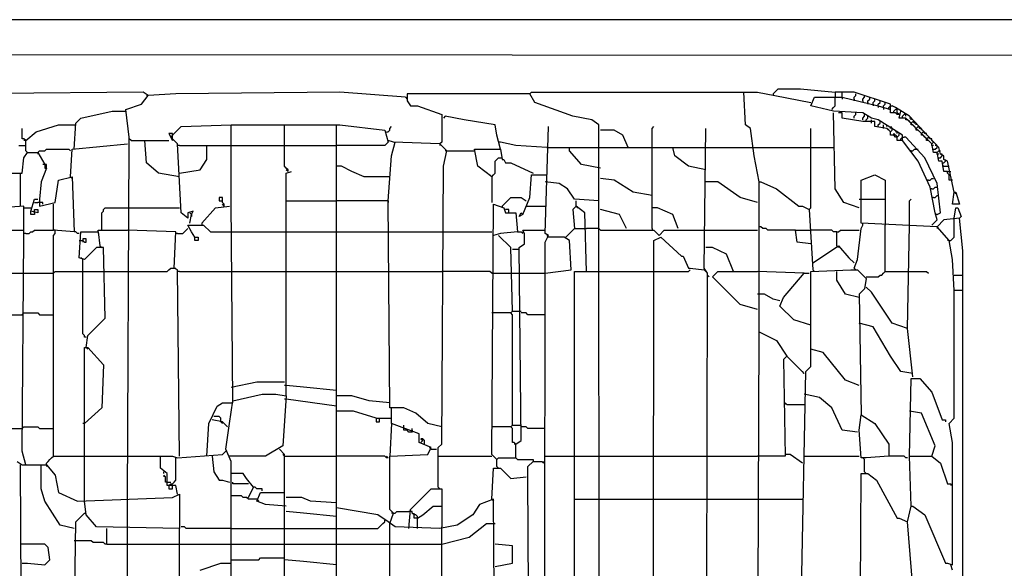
# Model space of a CAD drawing. Header units: millimetres. Extents: x 69081 to 158617, y -37521 to -9534.
# Tile 47 of 256: x 110895.57 to 110907.66, y -22212.29 to -22205.55. Entities that reach past the tile are written whole.
import ezdxf

# ---------------------------------------------------------------- set-up
doc = ezdxf.new("R2010")
doc.units = ezdxf.units.MM
doc.linetypes.add('MP', pattern=[0.25, 0.15, -0.1])
doc.layers.add('IS klimatyzacja', color=150, linetype='Continuous')

# ---------------------------------------------------------------- blocks, each defined once
blk = doc.blocks.new('73368f9c-78d1-4b18-a6a4-36eee93168d3')
at = {"color": 0}
for p, q in [((561.46, 773.2), (-592.94, 773.2)), ((-512.45, 759.07), (539.57, 758.37)), ((-338.76, 743.54), (-407.25, 742.83)), ((-339.47, 738.6), (-336.64, 742.13)), ((-336.64, 742.13), (-338.76, 743.54)), ((-336.64, 742.13), (-337.35, 742.13)), ((-325.34, 742.83), (-336.64, 742.13)), ((-258.27, 743.54), (-325.34, 742.83)), ((-231.44, 741.42), (-258.27, 743.54)), ((-231.44, 741.42), (-230.73, 740.72)), ((-180.6, 742.83), (-230.73, 742.83)), ((-230.73, 742.83), (-230.73, 740.01)), ((-180.6, 742.83), (-179.9, 743.54)), ((-178.49, 739.3), (-180.6, 742.83)), ((-179.9, 743.54), (-93.05, 743.54)), ((-92.35, 730.13), (-93.05, 743.54)), ((-93.05, 743.54), (-87.4, 743.54)), ((-87.4, 743.54), (-80.34, 742.13)), ((-81.05, 742.83), (-78.93, 744.95)), ((-81.05, 742.83), (-81.05, 742.13)), ((-80.34, 742.13), (-65.52, 739.3)), ((-78.93, 744.95), (-69.75, 744.95)), ((-69.75, 744.95), (-55.63, 743.54)), ((-65.52, 737.89), (-64.1, 741.42)), ((-64.1, 741.42), (-52.81, 741.42)), ((-47.87, 743.54), (-55.63, 743.54)), ((-55.63, 743.54), (-55.63, 741.42)), ((-55.63, 737.89), (-55.63, 741.42)), ((-52.81, 741.42), (-52.81, 743.54)), ((-52.81, 741.42), (-52.81, 740.72)), ((-52.81, 741.42), (-37.98, 737.89)), ((-33.04, 738.6), (-47.87, 743.54)), ((-47.87, 741.42), (-47.16, 742.13)), ((-47.87, 740.72), (-47.87, 741.42)), ((-47.16, 742.13), (-47.16, 742.83)), ((-44.33, 740.72), (-43.63, 741.42)), ((-43.63, 741.42), (-43.63, 742.13)), ((-41.51, 740.72), (-41.51, 741.42)), ((-345.82, 736.48), (-339.47, 738.6)), ((-230.73, 740.01), (-229.32, 737.89)), ((-229.32, 737.89), (-226.5, 737.89)), ((-226.5, 737.89), (-216.61, 734.36)), ((-162.95, 733.66), (-178.49, 739.3)), ((-56.34, 735.77), (-65.52, 737.89)), ((-57.04, 736.48), (-56.34, 737.19)), ((-56.34, 737.19), (-55.63, 737.89)), ((-47.87, 740.72), (-47.87, 740.01)), ((-44.33, 740.01), (-44.33, 740.72)), ((-44.33, 740.01), (-44.33, 739.3)), ((-42.22, 740.01), (-41.51, 740.72)), ((-42.22, 739.3), (-42.22, 740.01)), ((-42.22, 739.3), (-42.22, 738.6)), ((-40.1, 739.3), (-39.39, 740.01)), ((-40.1, 738.6), (-40.1, 739.3)), ((-40.1, 738.6), (-40.1, 737.89)), ((-39.39, 740.01), (-39.39, 740.72)), ((-37.98, 738.6), (-37.27, 739.3)), ((-37.98, 737.89), (-37.98, 738.6)), ((-37.98, 737.89), (-37.98, 737.19)), ((-37.98, 737.89), (-33.04, 736.48)), ((-37.27, 739.3), (-37.27, 740.01)), ((-35.86, 737.89), (-35.16, 738.6)), ((-35.86, 737.19), (-35.86, 737.89)), ((-35.86, 737.19), (-35.86, 736.48)), ((-35.16, 738.6), (-35.16, 739.3)), ((-33.74, 737.19), (-33.04, 737.89)), ((-33.74, 736.48), (-33.74, 737.19)), ((-33.04, 736.48), (-33.04, 738.6)), ((-33.04, 737.89), (-32.33, 737.89)), ((-30.92, 737.19), (-32.33, 737.89)), ((-25.27, 733.66), (-30.92, 737.19)), ((-364.18, 732.95), (-351.47, 735.77)), ((-351.47, 735.77), (-345.82, 735.77)), ((-344.41, 725.18), (-345.82, 736.48)), ((-216.61, 734.36), (-216.61, 723.07)), ((-215.2, 733.66), (-215.91, 732.95)), ((-207.43, 732.24), (-215.2, 733.66)), ((-155.19, 732.24), (-162.95, 733.66)), ((-44.33, 735.07), (-56.34, 735.77)), ((-55.63, 704), (-56.34, 735.07)), ((-52.81, 735.07), (-54.22, 735.07)), ((-52.81, 732.95), (-52.81, 735.07)), ((-47.87, 733.66), (-47.16, 734.36)), ((-47.87, 732.95), (-47.87, 733.66)), ((-47.16, 734.36), (-47.16, 735.07)), ((-40.8, 732.95), (-44.33, 735.07)), ((-44.33, 732.95), (-43.63, 733.66)), ((-43.63, 733.66), (-43.63, 734.36)), ((-42.22, 732.95), (-42.22, 733.66)), ((-33.04, 735.07), (-33.04, 736.48)), ((-30.92, 735.07), (-33.04, 735.07)), ((-31.63, 735.77), (-30.92, 736.48)), ((-31.63, 735.07), (-31.63, 735.77)), ((-30.21, 736.48), (-30.92, 736.48)), ((-30.21, 734.36), (-30.92, 735.07)), ((-30.21, 735.77), (-30.21, 736.48)), ((-30.21, 735.07), (-30.21, 735.77)), ((-29.51, 734.36), (-30.21, 735.07)), ((-29.51, 734.36), (-30.21, 734.36)), ((-29.51, 732.95), (-28.8, 735.77)), ((-28.1, 733.66), (-27.39, 734.36)), ((-28.1, 732.95), (-28.1, 733.66)), ((-26.68, 734.36), (-27.39, 734.36)), ((-26.68, 733.66), (-26.68, 734.36)), ((-13.27, 720.95), (-25.27, 733.66)), ((-382.53, 727.3), (-373.36, 730.13)), ((-373.36, 730.13), (-367, 730.13)), ((-367, 720.24), (-366.3, 730.83)), ((-367, 730.13), (-366.3, 730.13)), ((-366.3, 730.83), (-364.18, 732.95)), ((-326.76, 725.89), (-323.23, 729.42)), ((-323.23, 729.42), (-302.75, 730.13)), ((-302.75, 698.35), (-302.75, 730.13)), ((-302.75, 730.13), (-259.68, 730.13)), ((-280.86, 713.18), (-280.86, 730.13)), ((-259.68, 573.38), (-259.68, 730.13)), ((-259.68, 730.13), (-258.27, 730.13)), ((-258.27, 730.13), (-239.91, 728.01)), ((-237.79, 728.71), (-237.09, 729.42)), ((-194.72, 730.13), (-207.43, 732.24)), ((-194.02, 725.89), (-194.72, 730.13)), ((-174.25, 685.64), (-172.84, 729.42)), ((-152.36, 730.13), (-155.19, 732.24)), ((-152.36, 699.06), (-152.36, 730.13)), ((-130.47, 728.71), (-129.77, 729.42)), ((-90.23, 728.71), (-92.35, 730.13)), ((-44.33, 731.54), (-52.81, 732.95)), ((-44.33, 732.24), (-44.33, 732.95)), ((-39.39, 731.54), (-44.33, 731.54)), ((-42.92, 732.24), (-42.22, 732.95)), ((-42.92, 731.54), (-42.92, 732.24)), ((-37.98, 732.24), (-40.8, 732.95)), ((-40.8, 730.83), (-40.8, 732.24)), ((-39.39, 729.42), (-39.39, 731.54)), ((-34.45, 728.71), (-39.39, 729.42)), ((-28.1, 725.89), (-37.98, 732.24)), ((-37.98, 730.13), (-37.27, 730.83)), ((-37.98, 729.42), (-37.98, 730.13)), ((-37.27, 730.83), (-37.27, 731.54)), ((-35.86, 728.71), (-35.86, 730.13)), ((-34.45, 729.42), (-34.45, 730.13)), ((-33.04, 728.71), (-33.04, 729.42)), ((-33.04, 729.42), (-32.33, 728.71)), ((-26.68, 732.95), (-29.51, 732.95)), ((-26.68, 732.24), (-26.68, 732.95)), ((-16.09, 722.36), (-26.68, 732.95)), ((-25.98, 732.24), (-26.68, 732.24)), ((-25.27, 731.54), (-25.98, 732.24)), ((-24.57, 732.95), (-25.27, 732.95)), ((-24.57, 730.83), (-25.27, 731.54)), ((-24.57, 732.24), (-24.57, 732.95)), ((-24.57, 730.83), (-23.86, 731.54)), ((-24.57, 730.13), (-24.57, 730.83)), ((-23.86, 730.13), (-24.57, 730.13)), ((-23.86, 731.54), (-23.15, 730.83)), ((-23.15, 729.42), (-23.86, 730.13)), ((-22.45, 730.83), (-23.15, 730.83)), ((-22.45, 728.71), (-23.15, 729.42)), ((-22.45, 730.13), (-22.45, 730.83)), ((-22.45, 728.71), (-21.74, 729.42)), ((-21.74, 729.42), (-21.04, 728.71)), ((-388.18, 724.48), (-388.18, 728.71)), ((-386.77, 723.77), (-382.53, 727.3)), ((-344.41, 722.36), (-344.41, 725.18)), ((-326.76, 726.6), (-328.17, 726.6)), ((-328.17, 726.6), (-326.76, 723.77)), ((-326.76, 725.89), (-327.46, 725.18)), ((-326.76, 724.48), (-326.76, 726.6)), ((-239.91, 728.01), (-238.5, 723.07)), ((-239.21, 727.3), (-238.5, 727.3)), ((-238.5, 727.3), (-237.79, 728.01)), ((-237.79, 728.01), (-237.79, 728.71)), ((-192.61, 720.24), (-194.02, 725.89)), ((-146.01, 728.01), (-151.65, 728.01)), ((-142.48, 725.89), (-146.01, 728.01)), ((-140.36, 720.95), (-142.48, 725.89)), ((-130.47, 687.76), (-130.47, 728.71)), ((-109.29, 671.52), (-108.59, 728.71)), ((-88.82, 717.42), (-90.23, 728.71)), ((-65.52, 696.24), (-65.52, 728.71)), ((-33.74, 728.01), (-34.45, 728.71)), ((-33.04, 727.3), (-34.45, 728.71)), ((-33.04, 727.3), (-33.74, 728.01)), ((-33.04, 727.3), (-32.33, 728.01)), ((-33.04, 725.89), (-33.04, 727.3)), ((-31.63, 725.89), (-33.04, 725.89)), ((-32.33, 728.01), (-32.33, 728.71)), ((-31.63, 725.89), (-31.63, 726.6)), ((-31.63, 726.6), (-30.92, 725.89)), ((-30.92, 725.18), (-31.63, 725.89)), ((-30.21, 727.3), (-30.92, 727.3)), ((-30.92, 725.89), (-30.21, 725.18)), ((-30.21, 725.18), (-30.92, 725.18)), ((-30.21, 726.6), (-30.21, 727.3)), ((-30.21, 725.18), (-29.51, 725.89)), ((-30.21, 723.77), (-30.21, 725.18)), ((-29.51, 725.89), (-29.51, 726.6)), ((-28.8, 724.48), (-28.1, 725.18)), ((-28.1, 723.77), (-28.1, 725.89)), ((-28.1, 725.18), (-27.39, 725.18)), ((-26.68, 725.18), (-27.39, 725.18)), ((-18.92, 716.71), (-26.68, 725.18)), ((-22.45, 728.01), (-22.45, 728.71)), ((-21.74, 728.01), (-22.45, 728.01)), ((-21.04, 727.3), (-21.74, 728.01)), ((-20.33, 728.71), (-21.04, 728.71)), ((-20.33, 726.6), (-21.04, 727.3)), ((-20.33, 728.01), (-20.33, 728.71)), ((-20.33, 726.6), (-19.62, 727.3)), ((-20.33, 725.89), (-20.33, 726.6)), ((-19.62, 725.89), (-20.33, 725.89)), ((-19.62, 727.3), (-18.92, 726.6)), ((-18.92, 725.18), (-19.62, 725.89)), ((-18.21, 726.6), (-18.92, 726.6)), ((-18.21, 724.48), (-18.92, 725.18)), ((-18.21, 725.89), (-18.21, 726.6)), ((-18.21, 724.48), (-17.51, 725.18)), ((-17.51, 725.18), (-16.8, 724.48)), ((-389.6, 721.65), (-386.77, 721.65)), ((-387.48, 724.48), (-388.18, 724.48)), ((-386.77, 723.77), (-387.48, 724.48)), ((-386.77, 723.77), (-387.48, 723.77)), ((-386.77, 719.54), (-386.77, 723.77)), ((-367.71, 720.24), (-345.11, 722.36)), ((-345.11, 576.91), (-344.41, 722.36)), ((-343.7, 723.77), (-344.41, 724.48)), ((-343.7, 723.77), (-338.05, 723.77)), ((-337.35, 714.59), (-338.05, 723.77)), ((-338.05, 723.77), (-328.17, 723.77)), ((-324.64, 722.36), (-326.76, 724.48)), ((-323.23, 694.12), (-324.64, 722.36)), ((-323.93, 721.65), (-324.64, 721.65)), ((-323.93, 721.65), (-312.64, 721.65)), ((-312.64, 716.01), (-312.64, 721.65)), ((-312.64, 721.65), (-302.75, 721.65)), ((-302.75, 721.65), (-280.86, 721.65)), ((-280.86, 721.65), (-259.68, 721.65)), ((-239.91, 721.65), (-259.68, 721.65)), ((-238.5, 723.07), (-239.91, 721.65)), ((-236.38, 723.07), (-238.5, 723.77)), ((-237.09, 717.42), (-235.68, 723.07)), ((-217.32, 722.36), (-236.38, 723.07)), ((-216.61, 723.07), (-217.32, 722.36)), ((-217.32, 722.36), (-217.32, 721.65)), ((-214.49, 719.54), (-217.32, 722.36)), ((-192.61, 723.07), (-193.31, 723.07)), ((-186.25, 721.65), (-192.61, 723.07)), ((-173.54, 720.95), (-186.25, 721.65)), ((-28.8, 723.77), (-30.21, 723.77)), ((-28.8, 723.77), (-28.8, 724.48)), ((-28.1, 723.77), (-28.8, 723.77)), ((-21.74, 715.3), (-28.1, 723.77)), ((-18.21, 723.77), (-18.21, 724.48)), ((-17.51, 723.77), (-18.21, 723.77)), ((-16.8, 723.07), (-17.51, 723.77)), ((-16.09, 724.48), (-16.8, 724.48)), ((-16.09, 722.36), (-16.8, 723.07)), ((-16.09, 723.77), (-16.09, 724.48)), ((-15.39, 723.07), (-16.09, 723.77)), ((-16.09, 722.36), (-15.39, 723.07)), ((-16.09, 721.65), (-16.09, 722.36)), ((-15.39, 718.83), (-16.09, 722.36)), ((-15.39, 721.65), (-16.09, 721.65)), ((-13.97, 721.65), (-14.68, 721.65)), ((-13.97, 720.95), (-13.97, 721.65)), ((-387.48, 716.71), (-386.06, 718.83)), ((-386.06, 718.83), (-386.77, 719.54)), ((-386.06, 718.83), (-381.83, 718.83)), ((-381.83, 718.83), (-381.12, 719.54)), ((-381.83, 718.83), (-381.83, 718.12)), ((-381.83, 718.83), (-379, 713.89)), ((-381.12, 719.54), (-379, 719.54)), ((-379, 719.54), (-378.3, 720.24)), ((-378.3, 720.24), (-369.12, 720.24)), ((-369.12, 720.24), (-368.41, 719.54)), ((-368.41, 708.94), (-367.71, 720.24)), ((-238.5, 699.06), (-237.09, 717.42)), ((-215.91, 713.18), (-214.49, 719.54)), ((-214.49, 719.54), (-215.2, 719.54)), ((-214.49, 719.54), (-203.2, 719.54)), ((-201.78, 713.18), (-203.2, 720.24)), ((-203.2, 720.24), (-192.61, 720.24)), ((-192.61, 720.24), (-191.9, 716.01)), ((-173.54, 720.95), (-164.36, 720.95)), ((-164.36, 719.54), (-164.36, 720.95)), ((-164.36, 720.95), (-151.65, 720.95)), ((-159.42, 713.89), (-164.36, 719.54)), ((-151.65, 720.95), (-130.47, 720.95)), ((-130.47, 720.95), (-122, 720.95)), ((-121.29, 717.42), (-122, 720.95)), ((-122, 720.95), (-108.59, 720.95)), ((-115.65, 713.18), (-121.29, 717.42)), ((-108.59, 720.95), (-89.52, 720.95)), ((-89.52, 720.95), (-65.52, 720.95)), ((-86.7, 706.83), (-88.82, 717.42)), ((-65.52, 720.95), (-56.34, 720.95)), ((-24.57, 719.54), (-25.27, 719.54)), ((-24.57, 719.54), (-23.86, 719.54)), ((-23.86, 719.54), (-23.15, 720.24)), ((-23.15, 720.24), (-22.45, 720.24)), ((-22.45, 720.24), (-21.74, 720.24)), ((-15.39, 720.24), (-14.68, 720.24)), ((-13.97, 718.83), (-15.39, 718.83)), ((-14.68, 720.24), (-13.97, 720.95)), ((-13.97, 718.83), (-13.27, 719.54)), ((-13.97, 718.12), (-13.97, 718.83)), ((-13.27, 715.3), (-13.97, 718.83)), ((-13.27, 718.12), (-13.97, 718.12)), ((-12.56, 718.12), (-13.27, 720.95)), ((-13.27, 719.54), (-12.56, 719.54)), ((-11.86, 718.12), (-12.56, 718.12)), ((-11.15, 717.42), (-12.56, 718.12)), ((-12.56, 716.71), (-11.86, 717.42)), ((-11.86, 717.42), (-11.86, 718.12)), ((-11.15, 716.01), (-11.15, 717.42)), ((-388.18, 710.36), (-387.48, 716.71)), ((-379, 713.89), (-379.71, 713.89)), ((-378.3, 713.89), (-379, 713.89)), ((-379, 713.89), (-379, 712.47)), ((-378.3, 712.47), (-378.3, 713.89)), ((-332.4, 710.36), (-337.35, 714.59)), ((-315.46, 711.77), (-312.64, 716.01)), ((-280.16, 712.47), (-280.86, 713.18)), ((-257.56, 713.18), (-259.68, 713.18)), ((-253.33, 711.06), (-257.56, 713.18)), ((-216.61, 599.51), (-215.91, 713.18)), ((-196.14, 708.94), (-201.78, 713.18)), ((-194.72, 715.3), (-194.02, 716.01)), ((-194.72, 710.36), (-194.72, 715.3)), ((-194.02, 716.01), (-193.31, 716.71)), ((-193.31, 716.71), (-192.61, 716.71)), ((-192.61, 716.71), (-191.9, 716.71)), ((-191.9, 716.01), (-191.19, 716.01)), ((-191.19, 716.01), (-190.49, 714.59)), ((-190.49, 714.59), (-188.37, 714.59)), ((-188.37, 714.59), (-179.19, 710.36)), ((-151.65, 712.47), (-159.42, 713.89)), ((-108.59, 711.77), (-115.65, 713.18)), ((-16.8, 704.71), (-21.74, 715.3)), ((-13.97, 706.12), (-18.92, 716.71)), ((-13.27, 716.71), (-12.56, 716.71)), ((-11.86, 715.3), (-13.27, 715.3)), ((-11.15, 711.06), (-11.86, 715.3)), ((-11.86, 714.59), (-11.15, 714.59)), ((-11.15, 713.18), (-11.86, 713.18)), ((-9.74, 715.3), (-11.15, 716.01)), ((-11.15, 714.59), (-10.44, 715.3)), ((-11.15, 713.18), (-9.03, 713.18)), ((-10.44, 715.3), (-10.44, 716.01)), ((-6.91, 702.59), (-9.74, 715.3)), ((-394.54, 710.36), (-388.18, 710.36)), ((-388.89, 696.94), (-388.89, 710.36)), ((-378.3, 712.47), (-380.42, 706.83)), ((-379, 712.47), (-378.3, 712.47)), ((-373.36, 707.53), (-367.71, 708.94)), ((-368.41, 708.94), (-367.71, 708.24)), ((-367.71, 708.94), (-367, 686.35)), ((-323.93, 708.94), (-332.4, 710.36)), ((-323.93, 710.36), (-315.46, 711.77)), ((-279.45, 711.77), (-280.16, 712.47)), ((-279.45, 711.06), (-280.16, 711.77)), ((-280.16, 710.36), (-278.04, 711.06)), ((-280.16, 619.28), (-280.16, 710.36)), ((-279.45, 711.06), (-279.45, 711.77)), ((-248.38, 708.94), (-253.33, 711.06)), ((-237.79, 708.94), (-248.38, 708.94)), ((-196.14, 708.94), (-196.84, 709.65)), ((-196.14, 708.94), (-195.43, 709.65)), ((-196.14, 708.94), (-196.14, 698.35)), ((-195.43, 709.65), (-194.72, 710.36)), ((-180.6, 700.47), (-179.9, 709.65)), ((-179.9, 709.65), (-174.25, 709.65)), ((-174.25, 709.65), (-173.54, 709.65)), ((-45.04, 707.53), (-39.39, 709.65)), ((-39.39, 709.65), (-35.16, 707.53)), ((-9.74, 711.06), (-11.15, 711.06)), ((-9.74, 710.36), (-9.74, 711.06)), ((-9.74, 711.06), (-8.33, 711.06)), ((-9.03, 709.65), (-9.74, 710.36)), ((-9.03, 707.53), (-9.03, 709.65)), ((-380.42, 706.83), (-381.12, 699.77)), ((-374.77, 698.35), (-373.36, 707.53)), ((-168.6, 706.12), (-174.25, 706.83)), ((-165.07, 704), (-168.6, 706.12)), ((-146.01, 707.53), (-151.65, 708.24)), ((-138.24, 702.59), (-146.01, 707.53)), ((-103.64, 706.83), (-108.59, 706.83)), ((-94.46, 700.47), (-103.64, 706.83)), ((-86.7, 645.4), (-86.7, 706.83)), ((-86.7, 706.83), (-85.99, 706.83)), ((-85.99, 706.83), (-79.64, 704)), ((-45.04, 689.88), (-45.04, 707.53)), ((-35.16, 707.53), (-35.16, 689.17)), ((-17.51, 707.53), (-18.21, 707.53)), ((-17.51, 707.53), (-16.8, 707.53)), ((-16.8, 707.53), (-16.09, 708.24)), ((-16.09, 708.24), (-15.39, 708.24)), ((-12.56, 694.12), (-13.97, 706.12)), ((-7.62, 707.53), (-9.03, 707.53)), ((-162.25, 699.77), (-165.07, 704)), ((-130.47, 701.18), (-138.24, 702.59)), ((-79.64, 704), (-70.46, 696.94)), ((-52.1, 698.35), (-55.63, 704)), ((-14.68, 694.12), (-16.8, 704.71)), ((-16.09, 704), (-16.8, 704)), ((-16.09, 704), (-15.39, 704)), ((-15.39, 704), (-14.68, 704.71)), ((-14.68, 704.71), (-13.97, 704.71)), ((-14.68, 700.47), (-13.97, 701.18)), ((-13.97, 701.18), (-13.27, 701.18)), ((-7.62, 697.65), (-6.91, 702.59)), ((-6.91, 702.59), (-6.21, 702.59)), ((-6.91, 702.59), (-6.21, 701.88)), ((-6.21, 702.59), (-4.8, 697.65)), ((-387.48, 696.94), (-396.66, 696.24)), ((-387.48, 684.23), (-387.48, 696.94)), ((-384.65, 694.82), (-383.24, 699.77)), ((-383.24, 699.77), (-381.83, 699.77)), ((-383.24, 698.35), (-381.83, 698.35)), ((-379.71, 698.35), (-381.83, 698.35)), ((-381.12, 699.77), (-381.12, 696.94)), ((-381.12, 696.94), (-374.77, 698.35)), ((-379.71, 697.65), (-379.71, 698.35)), ((-375.47, 687.06), (-375.47, 697.65)), ((-309.11, 696.24), (-303.46, 696.94)), ((-306.28, 700.47), (-307.69, 700.47)), ((-307.69, 700.47), (-307.69, 699.06)), ((-307.69, 699.06), (-306.28, 699.06)), ((-306.28, 698.35), (-306.28, 700.47)), ((-305.57, 697.65), (-306.28, 698.35)), ((-305.57, 696.94), (-306.28, 697.65)), ((-305.57, 696.94), (-305.57, 697.65)), ((-302.04, 617.16), (-302.75, 698.35)), ((-280.16, 699.06), (-259.68, 699.06)), ((-238.5, 699.06), (-259.68, 699.06)), ((-238.5, 699.06), (-238.5, 698.35)), ((-237.79, 614.33), (-238.5, 699.06)), ((-196.14, 595.27), (-195.43, 697.65)), ((-195.43, 697.65), (-191.19, 696.24)), ((-191.9, 696.94), (-188.37, 700.47)), ((-191.9, 696.94), (-191.9, 696.24)), ((-188.37, 700.47), (-184.13, 700.47)), ((-184.13, 700.47), (-182.02, 699.06)), ((-183.43, 693.41), (-180.6, 700.47)), ((-182.02, 696.94), (-174.25, 696.94)), ((-161.54, 696.94), (-162.95, 695.53)), ((-152.36, 699.06), (-162.25, 699.77)), ((-161.54, 696.94), (-161.54, 699.06)), ((-161.54, 696.94), (-160.83, 696.24)), ((-158.01, 694.12), (-161.54, 696.94)), ((-151.65, 220.36), (-152.36, 699.06)), ((-87.4, 698.35), (-94.46, 700.47)), ((-70.46, 696.94), (-69.05, 696.94)), ((-69.05, 696.94), (-66.22, 695.53)), ((-45.75, 696.24), (-52.1, 698.35)), ((-45.75, 699.77), (-35.16, 699.77)), ((-25.27, 699.06), (-24.57, 699.77)), ((-25.27, 689.17), (-25.27, 699.06)), ((-15.39, 700.47), (-16.09, 700.47)), ((-15.39, 700.47), (-14.68, 700.47)), ((-4.8, 697.65), (-7.62, 697.65)), ((-387.48, 696.24), (-384.65, 696.24)), ((-384.65, 693.41), (-384.65, 694.82)), ((-381.83, 694.12), (-384.65, 694.82)), ((-383.24, 693.41), (-384.65, 693.41)), ((-383.24, 694.12), (-383.24, 695.53)), ((-383.24, 695.53), (-381.83, 695.53)), ((-383.24, 694.12), (-383.24, 693.41)), ((-381.83, 695.53), (-381.83, 694.12)), ((-355.7, 694.12), (-355, 694.82)), ((-355.7, 687.06), (-355.7, 694.12)), ((-355, 695.53), (-354.29, 696.24)), ((-355, 694.82), (-355, 695.53)), ((-354.29, 696.24), (-345.11, 696.24)), ((-345.11, 696.24), (-323.93, 696.24)), ((-320.4, 692), (-323.23, 694.12)), ((-318.28, 694.82), (-320.4, 694.12)), ((-320.4, 694.12), (-320.4, 692)), ((-318.99, 693.41), (-319.7, 694.12)), ((-319.7, 689.88), (-318.99, 693.41)), ((-318.99, 693.41), (-318.28, 694.82)), ((-318.99, 693.41), (-318.99, 692.71)), ((-314.75, 689.88), (-309.11, 696.24)), ((-191.19, 696.24), (-190.49, 694.12)), ((-189.08, 695.53), (-190.49, 695.53)), ((-190.49, 694.12), (-186.25, 694.12)), ((-189.08, 694.12), (-189.08, 695.53)), ((-186.25, 694.12), (-185.55, 686.35)), ((-184.84, 692.71), (-184.13, 694.12)), ((-183.43, 693.41), (-184.84, 692.71)), ((-184.13, 694.12), (-183.43, 693.41)), ((-162.95, 695.53), (-162.25, 687.76)), ((-157.3, 670.11), (-158.01, 694.12)), ((-143.89, 693.41), (-151.65, 695.53)), ((-141.06, 687.76), (-143.89, 693.41)), ((-128.36, 696.24), (-130.47, 696.24)), ((-122, 693.41), (-128.36, 696.24)), ((-119.88, 687.76), (-122, 693.41)), ((-66.22, 695.53), (-65.52, 696.24)), ((-66.22, 695.53), (-64.81, 670.82)), ((-13.97, 691.29), (-14.68, 694.12)), ((-13.97, 693.41), (-14.68, 693.41)), ((-13.97, 693.41), (-12.56, 694.12)), ((-6.91, 692), (-6.21, 696.24)), ((-6.21, 696.24), (-5.5, 696.24)), ((-5.5, 696.24), (-4.09, 692.71)), ((-318.99, 686.35), (-320.4, 689.17)), ((-320.4, 689.17), (-314.05, 689.17)), ((-314.75, 689.88), (-314.75, 689.17)), ((-314.05, 689.17), (-311.22, 686.35)), ((-13.97, 688.47), (-45.04, 689.88)), ((-45.04, 687.76), (-44.33, 689.17)), ((-44.33, 689.17), (-44.33, 689.88)), ((-35.16, 670.11), (-35.16, 689.17)), ((-25.98, 646.81), (-25.27, 689.17)), ((-16.09, 689.17), (-13.97, 691.29)), ((-11.15, 691.29), (-13.97, 688.47)), ((-4.8, 692), (-11.15, 691.29)), ((-6.91, 684.23), (-6.91, 692)), ((-4.09, 692.71), (-4.8, 692)), ((-3.38, 678.58), (-4.8, 692)), ((-397.36, 687.06), (-387.48, 687.06)), ((-386.77, 685.64), (-387.48, 685.64)), ((-386.77, 685.64), (-385.36, 685.64)), ((-385.36, 685.64), (-384.65, 686.35)), ((-384.65, 686.35), (-383.95, 686.35)), ((-383.95, 686.35), (-383.24, 687.06)), ((-383.24, 687.06), (-375.47, 687.06)), ((-374.77, 687.06), (-375.47, 687.06)), ((-367, 686.35), (-375.47, 687.06)), ((-375.47, 684.94), (-374.77, 685.64)), ((-375.47, 594.56), (-375.47, 684.94)), ((-374.77, 686.35), (-374.77, 687.06)), ((-374.77, 685.64), (-374.77, 686.35)), ((-366.3, 686.35), (-367, 686.35)), ((-365.59, 685.64), (-366.3, 686.35)), ((-364.88, 685.64), (-365.59, 685.64)), ((-364.88, 675.76), (-364.18, 686.35)), ((-364.18, 686.35), (-357.12, 686.35)), ((-357.12, 686.35), (-357.12, 687.06)), ((-357.12, 687.06), (-345.11, 687.06)), ((-357.12, 686.35), (-357.12, 685.64)), ((-357.12, 686.35), (-356.41, 680.7)), ((-325.34, 686.35), (-345.11, 687.06)), ((-326.05, 671.52), (-325.34, 686.35)), ((-324.64, 685.64), (-325.34, 685.64)), ((-324.64, 685.64), (-322.52, 685.64)), ((-322.52, 685.64), (-321.81, 686.35)), ((-321.81, 686.35), (-321.11, 687.06)), ((-321.11, 687.06), (-320.4, 687.76)), ((-317.58, 684.23), (-318.99, 686.35)), ((-311.22, 686.35), (-302.75, 686.35)), ((-302.75, 686.35), (-280.86, 686.35)), ((-280.86, 686.35), (-259.68, 686.35)), ((-259.68, 686.35), (-237.79, 686.35)), ((-237.79, 686.35), (-216.61, 686.35)), ((-216.61, 686.35), (-196.14, 686.35)), ((-192.61, 685.64), (-195.43, 684.94)), ((-188.37, 680), (-193.31, 684.94)), ((-185.55, 686.35), (-192.61, 685.64)), ((-185.55, 686.35), (-184.13, 686.35)), ((-184.13, 686.35), (-183.43, 685.64)), ((-182.72, 685.64), (-183.43, 687.06)), ((-183.43, 687.06), (-174.25, 687.06)), ((-183.43, 685.64), (-183.43, 686.35)), ((-182.72, 681.41), (-182.72, 685.64)), ((-172.84, 684.94), (-174.25, 685.64)), ((-174.25, 682.11), (-172.84, 684.94)), ((-172.84, 684.23), (-173.54, 684.94)), ((-165.78, 684.23), (-165.07, 684.94)), ((-165.07, 684.94), (-164.36, 685.64)), ((-164.36, 685.64), (-163.66, 686.35)), ((-163.66, 686.35), (-162.95, 687.06)), ((-162.95, 687.06), (-162.25, 687.76)), ((-162.25, 687.76), (-157.3, 687.76)), ((-152.36, 687.76), (-157.3, 687.76)), ((-151.65, 687.06), (-152.36, 687.76)), ((-151.65, 687.06), (-129.77, 687.06)), ((-130.47, 687.76), (-130.47, 687.06)), ((-129.77, 687.06), (-127.65, 684.94)), ((-127.65, 684.94), (-125.53, 687.06)), ((-125.53, 687.06), (-108.59, 687.06)), ((-108.59, 687.06), (-87.4, 687.06)), ((-85.99, 688.47), (-86.7, 688.47)), ((-85.29, 687.76), (-85.99, 688.47)), ((-83.87, 687.76), (-85.29, 687.76)), ((-83.17, 687.06), (-83.87, 687.76)), ((-71.87, 687.06), (-83.17, 687.06)), ((-71.16, 682.11), (-71.87, 687.06)), ((-71.87, 687.06), (-65.52, 687.06)), ((-57.04, 687.06), (-65.52, 687.06)), ((-56.34, 686.35), (-57.04, 687.06)), ((-54.93, 686.35), (-56.34, 686.35)), ((-54.93, 680.7), (-54.93, 686.35)), ((-54.93, 686.35), (-54.22, 686.35)), ((-54.22, 686.35), (-53.51, 687.06)), ((-53.51, 687.06), (-45.75, 687.06)), ((-46.45, 675.05), (-45.04, 687.76)), ((-13.97, 688.47), (-13.97, 687.76)), ((-9.03, 682.82), (-13.97, 688.47)), ((-388.18, 596.68), (-387.48, 684.23)), ((-364.88, 682.82), (-363.47, 682.82)), ((-362.06, 683.53), (-363.47, 683.53)), ((-363.47, 683.53), (-363.47, 682.82)), ((-363.47, 682.82), (-363.47, 682.11)), ((-363.47, 682.82), (-362.76, 682.11)), ((-362.76, 682.11), (-362.06, 682.11)), ((-362.06, 682.11), (-362.06, 683.53)), ((-317.58, 684.23), (-316.17, 684.23)), ((-317.58, 682.82), (-317.58, 684.23)), ((-316.17, 682.82), (-317.58, 682.82)), ((-316.17, 684.23), (-316.17, 682.82)), ((-184.84, 680), (-182.72, 681.41)), ((-174.95, 201.29), (-174.25, 682.11)), ((-166.48, 684.23), (-172.84, 684.23)), ((-164.36, 682.82), (-166.48, 684.23)), ((-163.66, 670.82), (-164.36, 682.82)), ((-130.47, 219.65), (-129.77, 682.82)), ((-129.77, 682.82), (-126.94, 684.23)), ((-126.94, 684.23), (-118.47, 676.47)), ((-65.52, 681.41), (-71.16, 682.11)), ((-9.03, 682.82), (-9.74, 682.82)), ((-9.03, 682.82), (-8.33, 682.82)), ((-7.62, 675.05), (-9.03, 682.82)), ((-8.33, 682.82), (-7.62, 683.53)), ((-7.62, 683.53), (-6.91, 684.23)), ((-357.82, 680), (-362.76, 675.05)), ((-355, 680), (-357.82, 680)), ((-356.41, 680.7), (-355.7, 680)), ((-354.29, 651.05), (-355, 680)), ((-187.66, 653.87), (-188.37, 680)), ((-187.66, 679.29), (-184.84, 679.29)), ((-184.13, 600.92), (-184.84, 680)), ((-105.76, 680), (-108.59, 680)), ((-100.11, 677.17), (-105.76, 680)), ((-97.29, 670.11), (-100.11, 677.17)), ((-64.81, 673.64), (-54.22, 680.7)), ((-54.93, 680.7), (-54.22, 680)), ((-54.22, 680.7), (-49.98, 675.76)), ((-3.38, 662.34), (-3.38, 678.58)), ((-362.76, 675.05), (-364.88, 675.76)), ((-363.47, 675.05), (-364.18, 675.76)), ((-363.47, 644.69), (-363.47, 675.05)), ((-118.47, 676.47), (-117.76, 676.47)), ((-117.76, 676.47), (-115.65, 671.52)), ((-49.98, 675.76), (-47.87, 673.64)), ((-47.87, 671.52), (-46.45, 675.05)), ((-6.91, 662.34), (-7.62, 675.05)), ((-397.36, 669.41), (-388.18, 669.41)), ((-388.18, 669.41), (-375.47, 669.41)), ((-375.47, 669.41), (-374.77, 670.11)), ((-374.77, 670.11), (-363.47, 670.11)), ((-363.47, 670.11), (-354.29, 670.11)), ((-354.29, 670.11), (-345.11, 670.11)), ((-345.11, 670.11), (-328.87, 670.11)), ((-328.87, 670.11), (-328.17, 670.82)), ((-328.17, 670.82), (-327.46, 671.52)), ((-327.46, 671.52), (-326.05, 671.52)), ((-326.05, 671.52), (-325.34, 671.52)), ((-324.64, 670.82), (-326.05, 671.52)), ((-323.93, 594.56), (-324.64, 670.82)), ((-323.93, 670.11), (-324.64, 670.11)), ((-323.93, 670.11), (-302.75, 670.11)), ((-302.75, 670.11), (-280.86, 670.11)), ((-280.86, 670.11), (-259.68, 670.11)), ((-259.68, 670.11), (-237.79, 670.11)), ((-237.79, 670.11), (-216.61, 670.11)), ((-196.84, 670.11), (-216.61, 670.11)), ((-196.14, 669.41), (-196.84, 670.11)), ((-196.14, 669.41), (-187.66, 669.41)), ((-187.66, 669.41), (-184.13, 669.41)), ((-184.13, 669.41), (-174.25, 669.41)), ((-174.25, 669.41), (-163.66, 670.82)), ((-162.25, 261.31), (-162.25, 670.11)), ((-162.25, 670.11), (-151.65, 670.11)), ((-151.65, 670.11), (-130.47, 670.11)), ((-130.47, 670.11), (-115.65, 670.11)), ((-115.65, 671.52), (-114.94, 671.52)), ((-115.65, 670.11), (-114.94, 670.82)), ((-114.94, 671.52), (-109.29, 670.82)), ((-107.88, 669.41), (-109.29, 671.52)), ((-109.29, 670.82), (-108.59, 670.11)), ((-107.88, 666.58), (-107.88, 669.41)), ((-107.17, 667.99), (-107.88, 668.7)), ((-105.76, 667.99), (-103.64, 670.11)), ((-103.64, 670.11), (-87.4, 670.11)), ((-68.34, 669.41), (-87.4, 670.11)), ((-76.81, 659.52), (-68.34, 669.41)), ((-68.34, 669.41), (-66.22, 669.41)), ((-65.52, 670.11), (-49.28, 670.82)), ((-65.52, 631.28), (-65.52, 670.11)), ((-64.81, 670.82), (-64.1, 670.11)), ((-54.93, 666.58), (-54.93, 670.11)), ((-49.28, 670.82), (-46.45, 670.82)), ((-47.87, 671.52), (-47.16, 670.82)), ((-46.45, 670.82), (-42.92, 667.29)), ((-37.98, 667.99), (-37.27, 668.7)), ((-37.27, 668.7), (-36.57, 668.7)), ((-36.57, 668.7), (-35.86, 669.41)), ((-35.86, 669.41), (-35.16, 670.11)), ((-35.16, 670.11), (-25.27, 670.11)), ((-25.27, 670.11), (-18.21, 670.11)), ((-18.21, 670.11), (-17.51, 669.41)), ((-6.91, 668.7), (-3.38, 668.7)), ((-108.59, 227.42), (-107.88, 666.58)), ((-94.46, 656.7), (-105.76, 667.99)), ((-51.4, 660.93), (-54.93, 666.58)), ((-42.92, 667.29), (-43.63, 663.05)), ((-42.92, 667.99), (-37.98, 667.99)), ((-84.58, 660.93), (-87.4, 660.93)), ((-81.05, 658.81), (-84.58, 660.93)), ((-45.75, 659.52), (-51.4, 660.93)), ((-43.63, 663.05), (-45.75, 660.93)), ((-45.75, 660.93), (-45.04, 611.51)), ((-40.8, 661.64), (-42.92, 663.76)), ((-32.33, 648.93), (-40.8, 661.64)), ((-6.91, 610.1), (-6.91, 662.34)), ((-3.38, 662.34), (-6.91, 662.34)), ((-3.38, 226.71), (-3.38, 662.34)), ((-87.4, 654.58), (-94.46, 656.7)), ((-78.23, 658.11), (-81.05, 658.81)), ((-78.23, 655.99), (-76.81, 659.52)), ((-388.18, 652.46), (-387.48, 653.17)), ((-387.48, 653.17), (-381.83, 653.17)), ((-381.83, 653.17), (-381.12, 652.46)), ((-188.37, 653.17), (-196.14, 653.17)), ((-188.37, 653.17), (-187.66, 653.87)), ((-187.66, 652.46), (-188.37, 653.17)), ((-187.66, 653.87), (-184.13, 653.87)), ((-182.02, 653.17), (-184.13, 653.17)), ((-181.31, 652.46), (-182.02, 653.17)), ((-72.58, 650.34), (-78.23, 655.99)), ((-397.36, 652.46), (-388.18, 652.46)), ((-381.12, 652.46), (-375.47, 652.46)), ((-361.35, 643.99), (-354.29, 651.05)), ((-187.66, 607.27), (-187.66, 652.46)), ((-174.25, 652.46), (-181.31, 652.46)), ((-65.52, 648.22), (-72.58, 650.34)), ((-40.1, 647.52), (-45.75, 648.93)), ((-25.98, 646.81), (-32.33, 648.93)), ((-362.76, 643.99), (-363.47, 644.69)), ((-87.4, 444.88), (-86.7, 645.4)), ((-86.7, 645.4), (-79.64, 641.87)), ((-33.04, 635.52), (-40.1, 647.52)), ((-23.86, 627.04), (-25.98, 646.81)), ((-362.76, 643.28), (-362.76, 643.99)), ((-362.06, 643.28), (-362.76, 643.28)), ((-362.06, 639.04), (-361.35, 643.99)), ((-79.64, 641.87), (-75.4, 635.52)), ((-362.76, 576.21), (-362.76, 639.04)), ((-362.76, 639.04), (-361.35, 639.04)), ((-362.06, 639.04), (-361.35, 638.34)), ((-361.35, 639.04), (-355, 631.98)), ((-60.57, 636.93), (-65.52, 638.34)), ((-51.4, 625.63), (-60.57, 636.93)), ((-75.4, 635.52), (-76.81, 634.1)), ((-76.81, 634.1), (-76.11, 594.56)), ((-68.34, 628.45), (-75.4, 635.52)), ((-28.8, 629.16), (-33.04, 635.52)), ((-355, 631.98), (-355.7, 614.33)), ((-69.75, 523.96), (-67.63, 629.16)), ((-68.34, 628.45), (-69.05, 629.16)), ((-67.63, 629.16), (-65.52, 631.28)), ((-23.86, 628.45), (-28.8, 629.16)), ((-302.75, 622.81), (-292.16, 624.92)), ((-292.16, 624.92), (-280.86, 624.92)), ((-45.75, 623.51), (-51.4, 625.63)), ((-25.27, 594.56), (-24.57, 626.34)), ((-24.57, 626.34), (-21.04, 626.34)), ((-21.04, 626.34), (-16.09, 620.69)), ((-280.16, 623.51), (-280.86, 623.51)), ((-273.1, 622.81), (-280.16, 623.51)), ((-259.68, 621.39), (-273.1, 622.81)), ((-16.09, 620.69), (-11.86, 609.39)), ((-308.4, 615.04), (-306.28, 616.45)), ((-306.28, 616.45), (-302.75, 616.45)), ((-303.46, 607.98), (-302.04, 617.16)), ((-302.75, 616.45), (-302.04, 616.45)), ((-302.04, 617.16), (-290.04, 619.98)), ((-302.04, 616.45), (-302.04, 617.16)), ((-290.04, 619.98), (-284.39, 619.98)), ((-284.39, 619.98), (-280.16, 619.28)), ((-280.16, 619.28), (-281.57, 598.8)), ((-280.16, 617.86), (-280.86, 617.86)), ((-259.68, 615.04), (-280.16, 617.86)), ((-253.33, 619.28), (-259.68, 619.28)), ((-246.27, 617.16), (-253.33, 619.28)), ((-237.79, 616.45), (-246.27, 617.16)), ((-76.11, 615.75), (-76.11, 616.45)), ((-76.11, 616.45), (-75.4, 615.75)), ((-61.99, 618.57), (-68.34, 619.98)), ((-57.04, 614.33), (-61.99, 618.57)), ((-355.7, 614.33), (-362.76, 607.98)), ((-311.93, 607.98), (-308.4, 615.04)), ((-252.62, 612.92), (-259.68, 612.92)), ((-243.44, 610.1), (-252.62, 612.92)), ((-232.15, 614.33), (-237.79, 614.33)), ((-237.09, 607.98), (-237.09, 614.33)), ((-227.2, 612.21), (-232.15, 614.33)), ((-75.4, 615.75), (-68.34, 615.75)), ((-52.81, 605.15), (-57.04, 614.33)), ((-20.33, 612.21), (-25.27, 612.92)), ((-306.28, 608.68), (-310.52, 609.39)), ((-307.69, 610.8), (-309.81, 610.8)), ((-306.99, 610.1), (-307.69, 610.8)), ((-306.99, 608.68), (-306.99, 610.1)), ((-306.99, 608.68), (-306.28, 607.98)), ((-304.16, 606.57), (-306.28, 608.68)), ((-243.44, 610.1), (-243.44, 608.68)), ((-243.44, 610.1), (-237.09, 610.1)), ((-243.44, 608.68), (-242.03, 608.68)), ((-242.03, 608.68), (-242.03, 610.1)), ((-222.26, 607.98), (-227.2, 612.21)), ((-45.75, 605.15), (-45.04, 611.51)), ((-45.04, 611.51), (-39.39, 607.98)), ((-14.68, 598.8), (-20.33, 612.21)), ((-11.86, 609.39), (-10.44, 609.39)), ((-10.44, 609.39), (-10.44, 608.68)), ((-9.03, 607.98), (-6.91, 610.1)), ((-397.36, 605.86), (-388.18, 605.86)), ((-388.18, 605.86), (-387.48, 606.57)), ((-387.48, 606.57), (-381.83, 606.57)), ((-381.83, 606.57), (-381.12, 605.86)), ((-381.12, 605.86), (-375.47, 605.86)), ((-362.76, 607.98), (-363.47, 607.98)), ((-312.64, 594.56), (-311.93, 607.98)), ((-304.87, 597.39), (-303.46, 607.98)), ((-304.16, 606.57), (-304.87, 607.27)), ((-237.09, 607.98), (-237.79, 594.56)), ((-225.79, 603.74), (-237.09, 607.98)), ((-232.15, 606.57), (-232.15, 607.27)), ((-232.15, 605.15), (-232.15, 606.57)), ((-230.73, 605.15), (-232.15, 605.15)), ((-230.03, 604.45), (-230.73, 605.15)), ((-228.62, 604.45), (-230.03, 604.45)), ((-228.62, 605.15), (-228.62, 605.86)), ((-228.62, 605.15), (-228.62, 604.45)), ((-216.61, 606.57), (-222.26, 607.98)), ((-188.37, 606.57), (-196.14, 606.57)), ((-188.37, 606.57), (-187.66, 607.27)), ((-187.66, 605.86), (-188.37, 606.57)), ((-187.66, 607.27), (-184.13, 607.27)), ((-187.66, 600.21), (-187.66, 605.86)), ((-182.02, 606.57), (-184.13, 606.57)), ((-181.31, 605.86), (-182.02, 606.57)), ((-174.25, 605.86), (-181.31, 605.86)), ((-46.45, 604.45), (-52.81, 605.15)), ((-45.04, 593.86), (-45.75, 605.15)), ((-39.39, 607.98), (-33.74, 599.51)), ((-7.62, 600.21), (-9.03, 607.98)), ((-225.79, 600.21), (-225.79, 603.74)), ((-220.85, 598.09), (-225.79, 600.21)), ((-224.38, 601.62), (-225.08, 601.62)), ((-225.08, 601.62), (-224.38, 600.92)), ((-224.38, 600.92), (-225.08, 600.21)), ((-223.67, 600.92), (-224.38, 601.62)), ((-223.67, 599.51), (-223.67, 600.92)), ((-186.96, 600.21), (-187.66, 600.21)), ((-186.25, 599.51), (-186.96, 600.21)), ((-186.25, 599.51), (-184.13, 600.92)), ((-7.62, 550.08), (-7.62, 600.21)), ((-386.77, 591.03), (-388.18, 596.68)), ((-306.28, 595.27), (-304.87, 596.68)), ((-302.75, 592.45), (-304.87, 597.39)), ((-281.57, 598.8), (-288.63, 594.56)), ((-280.86, 595.27), (-282.98, 597.39)), ((-222.26, 595.27), (-220.85, 598.09)), ((-220.85, 597.39), (-221.55, 598.09)), ((-220.85, 597.39), (-218.73, 597.39)), ((-218.02, 598.09), (-216.61, 599.51)), ((-218.02, 581.85), (-218.02, 598.09)), ((-186.25, 599.51), (-186.96, 599.51)), ((-186.25, 593.86), (-186.25, 599.51)), ((-33.74, 599.51), (-33.74, 594.56)), ((-16.09, 594.56), (-14.68, 598.8)), ((-390.3, 592.45), (-388.18, 591.03)), ((-378.3, 591.74), (-377.59, 592.45)), ((-377.59, 592.45), (-376.89, 593.15)), ((-376.89, 593.15), (-376.18, 593.86)), ((-376.18, 593.86), (-375.47, 594.56)), ((-375.47, 594.56), (-362.76, 594.56)), ((-362.76, 594.56), (-345.11, 594.56)), ((-345.11, 594.56), (-331.7, 594.56)), ((-331.7, 589.62), (-331.7, 594.56)), ((-331.7, 594.56), (-326.76, 594.56)), ((-326.76, 594.56), (-324.64, 593.86)), ((-325.34, 584.68), (-325.34, 593.86)), ((-324.64, 593.86), (-306.28, 595.27)), ((-310.52, 594.56), (-309.81, 588.21)), ((-288.63, 594.56), (-303.46, 594.56)), ((-302.75, 217.53), (-302.75, 592.45)), ((-280.86, 594.56), (-281.57, 595.27)), ((-280.86, 545.14), (-280.86, 595.27)), ((-280.86, 594.56), (-259.68, 594.56)), ((-239.91, 594.56), (-259.68, 594.56)), ((-239.21, 593.86), (-239.91, 594.56)), ((-238.5, 593.86), (-239.21, 594.56)), ((-238.5, 593.86), (-239.21, 593.86)), ((-237.79, 594.56), (-222.26, 595.27)), ((-237.79, 572.68), (-237.79, 594.56)), ((-218.02, 594.56), (-196.14, 594.56)), ((-194.02, 593.15), (-196.14, 595.27)), ((-194.02, 593.15), (-194.72, 593.86)), ((-194.02, 593.15), (-193.31, 593.86)), ((-194.02, 590.33), (-194.02, 593.15)), ((-193.31, 593.86), (-186.25, 593.86)), ((-186.25, 593.86), (-185.55, 593.15)), ((-185.55, 593.15), (-179.19, 593.15)), ((-181.31, 590.33), (-179.19, 592.45)), ((-179.19, 593.15), (-179.19, 592.45)), ((-179.19, 592.45), (-175.66, 592.45)), ((-175.66, 592.45), (-174.95, 591.74)), ((-174.95, 591.74), (-174.95, 592.45)), ((-174.25, 594.56), (-162.25, 594.56)), ((-162.25, 594.56), (-151.65, 594.56)), ((-151.65, 594.56), (-130.47, 594.56)), ((-130.47, 594.56), (-108.59, 594.56)), ((-108.59, 594.56), (-87.4, 594.56)), ((-76.11, 594.56), (-87.4, 594.56)), ((-73.99, 595.27), (-76.11, 595.27)), ((-69.05, 591.74), (-73.99, 595.27)), ((-68.34, 594.56), (-45.75, 594.56)), ((-42.92, 593.86), (-45.04, 593.86)), ((-43.63, 593.15), (-44.33, 593.86)), ((-43.63, 588.21), (-43.63, 593.15)), ((-33.74, 594.56), (-42.92, 593.86)), ((-27.39, 594.56), (-33.74, 594.56)), ((-26.68, 593.86), (-27.39, 594.56)), ((-25.98, 593.86), (-26.68, 593.86)), ((-24.57, 574.09), (-25.27, 594.56)), ((-25.27, 594.56), (-16.09, 594.56)), ((-16.09, 594.56), (-12.56, 591.74)), ((-388.18, 466.77), (-388.89, 591.03)), ((-388.18, 591.03), (-378.3, 591.03)), ((-380.42, 581.15), (-380.42, 591.03)), ((-378.3, 591.03), (-378.3, 591.74)), ((-378.3, 591.03), (-378.3, 590.33)), ((-378.3, 591.03), (-374.77, 586.8)), ((-328.87, 587.5), (-331.7, 589.62)), ((-330.29, 587.5), (-330.29, 588.21)), ((-309.81, 588.21), (-307.69, 584.68)), ((-196.14, 576.91), (-195.43, 589.62)), ((-195.43, 589.62), (-192.61, 589.62)), ((-194.02, 590.33), (-193.31, 589.62)), ((-192.61, 589.62), (-188.37, 585.39)), ((-181.31, 586.09), (-181.31, 590.33)), ((-43.63, 588.21), (-42.92, 587.5)), ((-12.56, 591.74), (-9.74, 583.27)), ((-374.77, 586.8), (-373.36, 579.74)), ((-329.58, 586.09), (-330.29, 586.8)), ((-330.29, 586.8), (-330.29, 586.09)), ((-329.58, 583.97), (-329.58, 586.09)), ((-328.87, 582.56), (-328.87, 587.5)), ((-326.05, 583.97), (-325.34, 584.68)), ((-307.69, 584.68), (-306.28, 584.68)), ((-306.28, 584.68), (-303.46, 583.97)), ((-302.04, 587.5), (-302.75, 587.5)), ((-297.81, 587.5), (-302.04, 587.5)), ((-296.4, 585.39), (-297.81, 587.5)), ((-293.57, 581.85), (-296.4, 585.39)), ((-188.37, 585.39), (-182.02, 586.09)), ((-180.6, 460.41), (-181.31, 586.09)), ((-45.75, 461.83), (-45.04, 587.5)), ((-45.04, 587.5), (-42.22, 587.5)), ((-42.22, 587.5), (-38.69, 584.68)), ((-38.69, 584.68), (-30.21, 569.15)), ((-379, 576.21), (-380.42, 581.15)), ((-328.87, 583.97), (-329.58, 583.97)), ((-328.87, 583.97), (-327.46, 583.97)), ((-325.34, 582.56), (-328.87, 582.56)), ((-328.17, 582.56), (-327.46, 583.27)), ((-328.17, 582.56), (-328.17, 581.15)), ((-328.17, 581.15), (-326.76, 581.15)), ((-327.46, 583.27), (-326.76, 583.27)), ((-326.76, 583.27), (-326.05, 583.97)), ((-326.76, 581.15), (-326.76, 582.56)), ((-324.64, 579.03), (-325.34, 582.56)), ((-302.04, 583.27), (-302.04, 583.97)), ((-295.69, 583.27), (-302.04, 583.27)), ((-295.69, 577.62), (-293.57, 581.85)), ((-292.87, 581.85), (-293.57, 581.85)), ((-292.16, 581.15), (-292.87, 581.85)), ((-290.04, 581.15), (-292.16, 581.15)), ((-290.04, 580.44), (-290.04, 581.15)), ((-229.32, 572.68), (-220.85, 581.15)), ((-220.85, 581.15), (-216.61, 581.15)), ((-218.02, 581.85), (-217.32, 581.15)), ((-216.61, 581.15), (-216.61, 565.62)), ((-9.74, 583.27), (-8.33, 583.27)), ((-8.33, 583.27), (-8.33, 582.56)), ((-372.65, 566.32), (-379, 576.21)), ((-373.36, 579.74), (-365.59, 576.21)), ((-365.59, 576.21), (-326.76, 577.62)), ((-362.06, 570.56), (-362.76, 576.21)), ((-345.11, 564.91), (-345.11, 576.91)), ((-326.76, 577.62), (-323.93, 579.03)), ((-323.93, 579.03), (-323.93, 564.91)), ((-298.51, 578.32), (-302.75, 578.32)), ((-297.81, 577.62), (-298.51, 578.32)), ((-296.4, 577.62), (-297.81, 577.62)), ((-295.69, 576.91), (-296.4, 577.62)), ((-292.16, 576.91), (-295.69, 576.91)), ((-292.16, 576.21), (-290.75, 579.74)), ((-292.16, 576.91), (-291.45, 576.21)), ((-288.63, 574.79), (-292.16, 576.21)), ((-290.75, 579.74), (-280.86, 579.74)), ((-273.8, 577.62), (-280.16, 577.62)), ((-270.27, 576.21), (-273.8, 577.62)), ((-259.68, 575.5), (-270.27, 576.21)), ((-195.43, 576.91), (-201.08, 574.79)), ((-196.14, 576.91), (-195.43, 576.21)), ((-194.72, 494.3), (-195.43, 576.91)), ((-162.25, 576.91), (-151.65, 576.91)), ((-151.65, 576.91), (-130.47, 576.91)), ((-130.47, 576.91), (-108.59, 576.91)), ((-108.59, 576.91), (-87.4, 576.91)), ((-87.4, 576.91), (-69.05, 576.91)), ((-280.16, 574.09), (-288.63, 574.79)), ((-259.68, 521.13), (-259.68, 573.38)), ((-242.74, 570.56), (-259.68, 573.38)), ((-236.38, 571.26), (-237.79, 572.68)), ((-230.03, 564.91), (-229.32, 572.68)), ((-224.38, 570.56), (-220.14, 574.09)), ((-220.14, 574.09), (-216.61, 574.09)), ((-201.08, 574.79), (-203.9, 570.56)), ((-25.98, 567.73), (-24.57, 574.09)), ((-24.57, 574.09), (-23.86, 574.09)), ((-23.86, 574.09), (-18.92, 570.56)), ((-366.3, 567.73), (-362.76, 571.26)), ((-362.76, 571.26), (-362.06, 571.26)), ((-357.82, 565.62), (-362.06, 570.56)), ((-273.1, 571.26), (-280.16, 571.97)), ((-259.68, 569.85), (-273.1, 571.26)), ((-238.5, 567.73), (-242.74, 570.56)), ((-239.91, 567.73), (-239.91, 568.44)), ((-237.79, 567.03), (-236.38, 571.26)), ((-236.38, 571.26), (-237.09, 571.26)), ((-236.38, 571.26), (-235.68, 571.26)), ((-235.68, 571.26), (-234.97, 571.97)), ((-234.97, 571.97), (-230.03, 571.97)), ((-228.62, 571.97), (-230.03, 571.97)), ((-228.62, 571.26), (-228.62, 571.97)), ((-227.91, 570.56), (-228.62, 571.26)), ((-227.91, 570.56), (-227.91, 571.26)), ((-227.91, 569.15), (-227.91, 570.56)), ((-227.2, 570.56), (-227.91, 570.56)), ((-226.5, 569.15), (-227.91, 569.15)), ((-226.5, 569.85), (-227.2, 570.56)), ((-226.5, 569.15), (-224.38, 570.56)), ((-226.5, 564.91), (-226.5, 569.85)), ((-203.9, 570.56), (-210.26, 566.32)), ((-30.21, 569.15), (-29.51, 569.15)), ((-29.51, 569.15), (-25.98, 567.73)), ((-18.92, 570.56), (-10.44, 550.79)), ((-367, 564.91), (-372.65, 566.32)), ((-367, 511.25), (-366.3, 567.73)), ((-323.93, 564.91), (-357.82, 565.62)), ((-353.59, 558.55), (-353.59, 564.91)), ((-345.11, 373.57), (-345.11, 564.91)), ((-323.93, 260.6), (-323.93, 564.91)), ((-321.81, 565.62), (-323.23, 565.62)), ((-321.11, 564.91), (-321.81, 565.62)), ((-302.75, 564.91), (-321.11, 564.91)), ((-302.75, 564.91), (-280.86, 564.91)), ((-280.86, 564.91), (-259.68, 564.91)), ((-259.68, 564.91), (-242.74, 564.91)), ((-242.74, 564.91), (-242.03, 565.62)), ((-242.03, 565.62), (-241.32, 566.32)), ((-241.32, 566.32), (-240.62, 567.03)), ((-240.62, 567.03), (-239.91, 567.73)), ((-235.68, 565.62), (-238.5, 567.73)), ((-237.79, 519.72), (-237.79, 567.03)), ((-217.32, 564.91), (-235.68, 565.62)), ((-210.26, 566.32), (-217.32, 564.91)), ((-216.61, 520.43), (-216.61, 565.62)), ((-205.32, 561.38), (-198.25, 567.03)), ((-198.25, 567.03), (-194.72, 567.03)), ((-23.86, 540.9), (-25.98, 567.73)), ((-359.94, 559.97), (-367, 559.97)), ((-359.24, 559.26), (-359.94, 559.97)), ((-216.61, 558.55), (-205.32, 561.38)), ((-388.18, 558.55), (-388.89, 558.55)), ((-379, 558.55), (-388.18, 558.55)), ((-377.59, 557.14), (-379, 558.55)), ((-376.89, 552.2), (-377.59, 557.14)), ((-355, 559.26), (-359.24, 559.26)), ((-354.29, 558.55), (-355, 559.26)), ((-353.59, 558.55), (-354.29, 558.55)), ((-353.59, 558.55), (-345.11, 558.55)), ((-345.11, 558.55), (-323.93, 558.55)), ((-323.93, 558.55), (-302.75, 558.55)), ((-302.75, 558.55), (-280.86, 558.55)), ((-280.86, 558.55), (-259.68, 558.55)), ((-259.68, 558.55), (-237.79, 558.55)), ((-237.79, 558.55), (-216.61, 558.55)), ((-187.66, 557.85), (-194.72, 558.55)), ((-187.66, 550.79), (-187.66, 557.85)), ((-379, 550.08), (-376.89, 552.2)), ((-302.75, 552.2), (-291.45, 552.2)), ((-291.45, 552.2), (-290.75, 552.91)), ((-290.75, 552.91), (-280.86, 552.91)), ((-273.1, 551.49), (-280.86, 552.2)), ((-388.18, 550.79), (-386.06, 550.79)), ((-386.06, 550.79), (-379, 550.08)), ((-315.46, 547.96), (-306.99, 550.79)), ((-306.99, 550.79), (-302.75, 550.79)), ((-259.68, 550.08), (-273.1, 551.49)), ((-194.72, 549.38), (-187.66, 550.79)), ((-10.44, 550.79), (-9.74, 550.79)), ((-9.74, 550.79), (-7.62, 550.08)), ((-7.62, 547.96), (-8.33, 550.08))]:
    blk.add_line(p, q, dxfattribs=at)

msp = doc.modelspace()

# ---------------------------------------------------------------- block references
at = {"layer": 'IS klimatyzacja', "color": 215, "linetype": 'MP', "xscale": 0.03000000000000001, "yscale": 0.03000000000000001, "zscale": 0.03000000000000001}
msp.add_blockref('73368f9c-78d1-4b18-a6a4-36eee93168d3', (110907.2503, -22228.7459, -86.73), dxfattribs=at)

doc.saveas('drawing.dxf')
